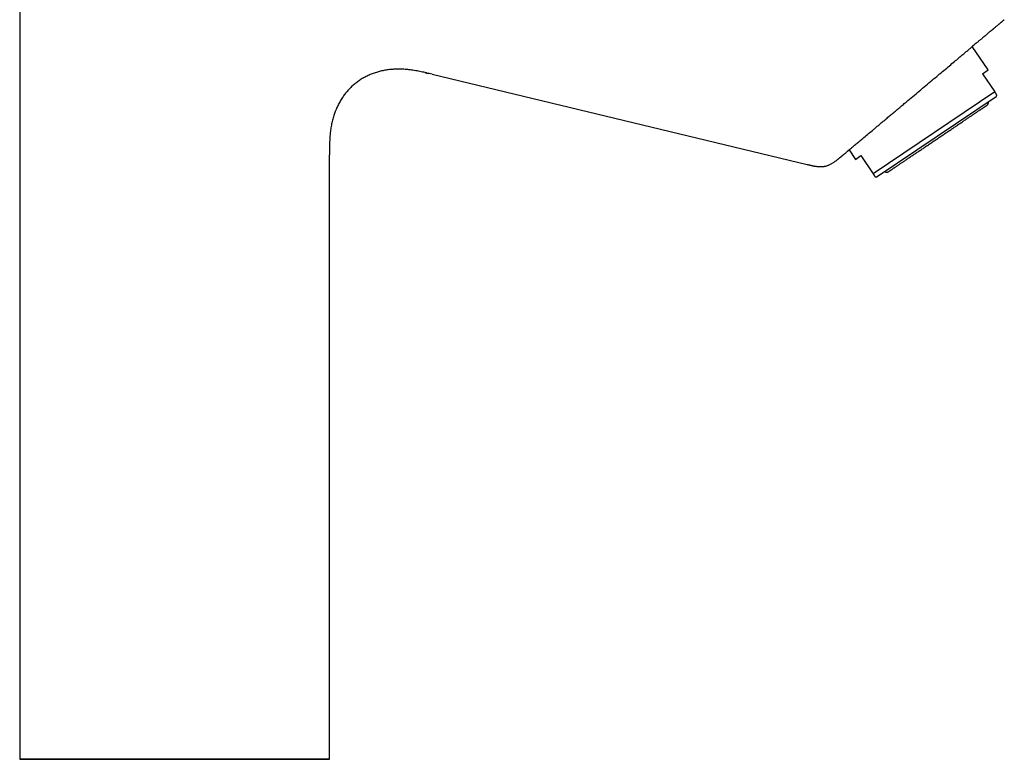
# Model space of a CAD drawing. Header units: millimetres. Extents: x 8 to 586, y 12 to 717.
# Tile 33 of 34: x 419 to 567, y 531 to 642. Entities that reach past the tile are written whole.
import ezdxf

# ---------------------------------------------------------------- set-up
doc = ezdxf.new("R2010")
doc.units = ezdxf.units.MM

msp = doc.modelspace()

# ---------------------------------------------------------------- linework, layer by layer
at = {"color": 7, "linetype": 'Continuous', "lineweight": 30}
for p, q in [((419.21, 679.96), (419.21, 531.46)), ((564.49, 634.88), (562.12, 638.38)), ((478.71, 634.8), (478.92, 634.76)), ((479.97, 634.5), (480.3, 634.42)), ((480.49, 634.38), (480.57, 634.36)), ((481.07, 634.24), (537.33, 620.7)), ((563.66, 634.32), (564.49, 634.88)), ((563.66, 634.32), (565.49, 631.6)), ((565.49, 631.6), (547.25, 619.3)), ((565.69, 630.86), (547.86, 618.84)), ((565.69, 630.86), (565.81, 631.12)), ((465.71, 531.46), (465.71, 622.13)), ((465.71, 622.13), (465.71, 622.13)), ((543.64, 622.87), (544.59, 621.46)), ((544.59, 621.46), (545.42, 622.02)), ((545.42, 622.02), (547.25, 619.3)), ((547.57, 618.82), (547.86, 618.84)), ((445.82, 531.46), (442.46, 531.46))]:
    msp.add_line(p, q, dxfattribs=at)
at = {"color": 7, "linetype": 'Continuous', "lineweight": 30, "flags": 128}
for points in [[(552.2, 630.06), (552.45, 630.27), (552.7, 630.47), (552.94, 630.68), (553.19, 630.89), (553.44, 631.1), (553.69, 631.31), (553.93, 631.51), (554.18, 631.72), (554.42, 631.92), (554.67, 632.13), (554.91, 632.33), (555.15, 632.54), (555.39, 632.74), (555.63, 632.94), (555.87, 633.13), (556.1, 633.33), (556.33, 633.53), (556.56, 633.72), (556.79, 633.91), (557.01, 634.1), (557.23, 634.28), (557.45, 634.47), (557.67, 634.65), (557.88, 634.82), (558.09, 635), (558.29, 635.17), (558.5, 635.34), (558.69, 635.51), (558.89, 635.67), (559.07, 635.83), (559.26, 635.98), (559.44, 636.13), (559.62, 636.28), (559.79, 636.42), (559.95, 636.56), (560.12, 636.7), (560.27, 636.83), (560.42, 636.96), (560.57, 637.08), (560.71, 637.2), (560.85, 637.31), (560.98, 637.42), (561.1, 637.53), (561.22, 637.63), (561.33, 637.72), (561.44, 637.81), (561.54, 637.9), (561.64, 637.98), (561.73, 638.05), (561.81, 638.12), (561.89, 638.18), (561.96, 638.24), (562.02, 638.3), (562.08, 638.35), (562.13, 638.39), (562.18, 638.43), (562.22, 638.46), (562.25, 638.49), (562.27, 638.51), (562.29, 638.53), (562.31, 638.54), (562.31, 638.54), (562.31, 638.54), (562.31, 638.54), (562.29, 638.53), (562.27, 638.51), (562.25, 638.49), (562.22, 638.46), (562.18, 638.43), (562.13, 638.39), (562.12, 638.38)], [(543.64, 622.87), (543.6, 622.84), (543.56, 622.81), (543.52, 622.78), (543.49, 622.75), (543.47, 622.73), (543.46, 622.72), (543.45, 622.71), (543.44, 622.71), (543.45, 622.71), (543.46, 622.72), (543.47, 622.73), (543.49, 622.75), (543.52, 622.78), (543.56, 622.81), (543.6, 622.84), (543.65, 622.88), (543.7, 622.93), (543.77, 622.98), (543.83, 623.04), (543.91, 623.1), (543.99, 623.16), (544.07, 623.24), (544.16, 623.31), (544.26, 623.4), (544.36, 623.48), (544.47, 623.57), (544.59, 623.67), (544.71, 623.77), (544.84, 623.88), (544.97, 623.99), (545.1, 624.1), (545.25, 624.22), (545.4, 624.35), (545.55, 624.48), (545.71, 624.61), (545.87, 624.75), (546.04, 624.89), (546.21, 625.03), (546.39, 625.18), (546.57, 625.33), (546.75, 625.49), (546.95, 625.65), (547.14, 625.81), (547.34, 625.98)], [(442.46, 531.46), (441.85, 531.46), (441.24, 531.46), (440.63, 531.46), (440.03, 531.46), (439.42, 531.46), (438.82, 531.46), (438.22, 531.46), (437.62, 531.46), (437.03, 531.46), (436.44, 531.46), (435.85, 531.46), (435.27, 531.46), (434.69, 531.46), (434.12, 531.46), (433.56, 531.46), (433, 531.46), (432.45, 531.46), (431.9, 531.46), (431.36, 531.46), (430.83, 531.46), (430.31, 531.46), (429.79, 531.46), (429.29, 531.46), (428.79, 531.46), (428.3, 531.46), (427.82, 531.46), (427.36, 531.46), (426.9, 531.46), (426.45, 531.46), (426.02, 531.46), (425.59, 531.46), (425.18, 531.46), (424.78, 531.46), (424.39, 531.46), (424.01, 531.46), (423.65, 531.46), (423.29, 531.46), (422.96, 531.46), (422.63, 531.46), (422.32, 531.46), (422.02, 531.46), (421.74, 531.46), (421.47, 531.46), (421.22, 531.46), (420.98, 531.46), (420.75, 531.46), (420.54, 531.46), (420.34, 531.46), (420.16, 531.46), (420, 531.46), (419.85, 531.46), (419.71, 531.46), (419.59, 531.46), (419.49, 531.46), (419.4, 531.46), (419.33, 531.46), (419.28, 531.46), (419.24, 531.46), (419.21, 531.46), (419.21, 531.46), (419.21, 531.46), (419.24, 531.46), (419.28, 531.46), (419.33, 531.46), (419.4, 531.46), (419.49, 531.46), (419.59, 531.46), (419.71, 531.46), (419.85, 531.46), (420, 531.46), (420.16, 531.46), (420.34, 531.46), (420.54, 531.46), (420.75, 531.46), (420.98, 531.46), (421.22, 531.46), (421.47, 531.46), (421.74, 531.46), (422.02, 531.46), (422.32, 531.46), (422.63, 531.46), (422.96, 531.46), (423.29, 531.46), (423.65, 531.46), (424.01, 531.46), (424.39, 531.46), (424.78, 531.46), (425.18, 531.46), (425.59, 531.46), (426.02, 531.46), (426.45, 531.46), (426.9, 531.46), (427.36, 531.46), (427.82, 531.46), (428.3, 531.46), (428.79, 531.46), (429.29, 531.46), (429.79, 531.46), (430.31, 531.46), (430.83, 531.46), (431.36, 531.46), (431.9, 531.46), (432.45, 531.46), (433, 531.46), (433.56, 531.46), (434.12, 531.46), (434.69, 531.46), (435.27, 531.46), (435.85, 531.46), (436.44, 531.46), (437.03, 531.46), (437.62, 531.46), (438.22, 531.46), (438.82, 531.46), (439.42, 531.46), (440.03, 531.46), (440.63, 531.46), (441.24, 531.46), (441.85, 531.46), (442.46, 531.46), (443.06, 531.46), (443.67, 531.46), (444.28, 531.46), (444.89, 531.46), (445.49, 531.46), (446.09, 531.46), (446.69, 531.46), (447.29, 531.46), (447.88, 531.46), (448.47, 531.46), (449.06, 531.46), (449.64, 531.46), (450.22, 531.46), (450.79, 531.46), (451.35, 531.46), (451.91, 531.46), (452.46, 531.46), (453.01, 531.46), (453.55, 531.46), (454.08, 531.46), (454.6, 531.46), (455.12, 531.46), (455.62, 531.46), (456.12, 531.46), (456.61, 531.46), (457.09, 531.46), (457.56, 531.46), (458.01, 531.46), (458.46, 531.46), (458.9, 531.46), (459.32, 531.46), (459.73, 531.46), (460.13, 531.46), (460.52, 531.46), (460.9, 531.46), (461.27, 531.46), (461.62, 531.46), (461.95, 531.46), (462.28, 531.46), (462.59, 531.46), (462.89, 531.46), (463.17, 531.46), (463.44, 531.46), (463.7, 531.46), (463.94, 531.46), (464.16, 531.46), (464.37, 531.46), (464.57, 531.46), (464.75, 531.46), (464.91, 531.46), (465.06, 531.46), (465.2, 531.46), (465.32, 531.46), (465.42, 531.46), (465.51, 531.46), (465.58, 531.46), (465.63, 531.46), (465.67, 531.46), (465.7, 531.46), (465.71, 531.46), (465.7, 531.46), (465.67, 531.46), (465.63, 531.46), (465.58, 531.46), (465.51, 531.46), (465.42, 531.46), (465.32, 531.46), (465.2, 531.46), (465.06, 531.46), (464.91, 531.46), (464.75, 531.46), (464.57, 531.46), (464.37, 531.46), (464.16, 531.46), (463.94, 531.46), (463.7, 531.46), (463.44, 531.46), (463.17, 531.46), (462.89, 531.46), (462.59, 531.46), (462.28, 531.46), (461.95, 531.46), (461.62, 531.46), (461.27, 531.46), (460.9, 531.46), (460.52, 531.46), (460.13, 531.46), (459.73, 531.46), (459.32, 531.46), (458.9, 531.46), (458.46, 531.46), (458.01, 531.46), (457.56, 531.46), (457.09, 531.46), (456.61, 531.46), (456.12, 531.46), (455.62, 531.46), (455.12, 531.46), (454.6, 531.46), (454.08, 531.46), (453.55, 531.46), (453.01, 531.46), (452.46, 531.46), (451.91, 531.46), (451.35, 531.46), (450.79, 531.46), (450.22, 531.46), (449.64, 531.46), (449.06, 531.46), (448.47, 531.46), (447.88, 531.46), (447.29, 531.46), (446.69, 531.46), (446.09, 531.46), (446.08, 531.46)], [(442.46, 531.46), (441.89, 531.46), (441.33, 531.46), (440.77, 531.46), (440.21, 531.46), (439.66, 531.46), (439.1, 531.46), (438.55, 531.46), (438, 531.46), (437.45, 531.46), (436.9, 531.46), (436.36, 531.46), (435.83, 531.46), (435.3, 531.46), (434.77, 531.46), (434.25, 531.46), (433.73, 531.46), (433.22, 531.46), (432.72, 531.46), (432.22, 531.46), (431.73, 531.46), (431.25, 531.46), (430.77, 531.46), (430.31, 531.46), (429.85, 531.46), (429.4, 531.46), (428.96, 531.46), (428.52, 531.46), (428.1, 531.46), (427.69, 531.46), (427.29, 531.46), (426.9, 531.46), (426.51, 531.46), (426.14, 531.46), (425.79, 531.46), (425.44, 531.46), (425.1, 531.46), (424.78, 531.46), (424.47, 531.46), (424.17, 531.46), (423.88, 531.46), (423.6, 531.46), (423.34, 531.46), (423.09, 531.46), (422.86, 531.46), (422.64, 531.46), (422.43, 531.46), (422.24, 531.46), (422.06, 531.46), (421.89, 531.46), (421.74, 531.46), (421.6, 531.46), (421.47, 531.46), (421.36, 531.46), (421.27, 531.46), (421.19, 531.46), (421.12, 531.46), (421.07, 531.46), (421.03, 531.46), (421.01, 531.46), (421.01, 531.46), (421.01, 531.46), (421.03, 531.46), (421.07, 531.46), (421.12, 531.46), (421.19, 531.46), (421.27, 531.46), (421.36, 531.46), (421.47, 531.46), (421.6, 531.46), (421.74, 531.46), (421.89, 531.46), (422.06, 531.46), (422.24, 531.46), (422.43, 531.46), (422.64, 531.46), (422.86, 531.46), (423.09, 531.46), (423.34, 531.46), (423.6, 531.46), (423.88, 531.46), (424.17, 531.46), (424.47, 531.46), (424.78, 531.46), (425.1, 531.46), (425.44, 531.46), (425.79, 531.46), (426.14, 531.46), (426.51, 531.46), (426.9, 531.46), (427.29, 531.46), (427.69, 531.46), (428.1, 531.46), (428.52, 531.46), (428.96, 531.46), (429.4, 531.46), (429.85, 531.46), (430.31, 531.46), (430.77, 531.46), (431.25, 531.46), (431.73, 531.46), (432.22, 531.46), (432.72, 531.46), (433.22, 531.46), (433.73, 531.46), (434.25, 531.46), (434.77, 531.46), (435.3, 531.46), (435.83, 531.46), (436.36, 531.46), (436.9, 531.46), (437.45, 531.46), (438, 531.46), (438.55, 531.46), (439.1, 531.46), (439.66, 531.46), (440.21, 531.46), (440.37, 531.46)], [(440.77, 531.46), (440.77, 531.46), (441.33, 531.46), (441.89, 531.46), (442.46, 531.46), (443.02, 531.46), (443.58, 531.46), (444.14, 531.46), (444.7, 531.46), (445.26, 531.46), (445.81, 531.46), (446.36, 531.46), (446.92, 531.46), (447.46, 531.46), (448.01, 531.46), (448.55, 531.46), (449.08, 531.46), (449.62, 531.46), (450.14, 531.46), (450.66, 531.46), (451.18, 531.46), (451.69, 531.46), (452.19, 531.46), (452.69, 531.46), (453.18, 531.46), (453.66, 531.46), (454.14, 531.46), (454.6, 531.46), (455.06, 531.46), (455.51, 531.46), (455.95, 531.46), (456.39, 531.46), (456.81, 531.46), (457.22, 531.46), (457.62, 531.46), (458.01, 531.46), (458.4, 531.46), (458.77, 531.46), (459.13, 531.46), (459.47, 531.46), (459.81, 531.46), (460.13, 531.46), (460.44, 531.46), (460.74, 531.46), (461.03, 531.46), (461.31, 531.46), (461.57, 531.46), (461.82, 531.46), (462.05, 531.46), (462.27, 531.46), (462.48, 531.46), (462.68, 531.46), (462.86, 531.46), (463.02, 531.46), (463.17, 531.46), (463.31, 531.46), (463.44, 531.46), (463.55, 531.46), (463.64, 531.46), (463.72, 531.46), (463.79, 531.46), (463.84, 531.46), (463.88, 531.46), (463.9, 531.46), (463.91, 531.46), (463.9, 531.46), (463.88, 531.46), (463.84, 531.46), (463.79, 531.46), (463.72, 531.46), (463.64, 531.46), (463.55, 531.46), (463.44, 531.46), (463.31, 531.46), (463.17, 531.46), (463.02, 531.46), (462.86, 531.46), (462.68, 531.46), (462.48, 531.46), (462.27, 531.46), (462.05, 531.46), (461.82, 531.46), (461.57, 531.46), (461.31, 531.46), (461.03, 531.46), (460.74, 531.46), (460.44, 531.46), (460.13, 531.46), (459.81, 531.46), (459.47, 531.46), (459.13, 531.46), (458.77, 531.46), (458.4, 531.46), (458.01, 531.46), (457.62, 531.46), (457.22, 531.46), (456.81, 531.46), (456.39, 531.46), (455.95, 531.46), (455.51, 531.46), (455.06, 531.46), (454.6, 531.46), (454.14, 531.46), (453.66, 531.46), (453.18, 531.46), (452.69, 531.46), (452.19, 531.46), (451.69, 531.46), (451.18, 531.46), (450.66, 531.46), (450.14, 531.46), (449.62, 531.46), (449.08, 531.46), (448.55, 531.46), (448.01, 531.46), (447.46, 531.46), (446.92, 531.46), (446.36, 531.46), (445.81, 531.46), (445.26, 531.46), (444.7, 531.46), (444.14, 531.46), (443.58, 531.46), (443.02, 531.46), (442.46, 531.46), (442.46, 531.46)]]:
    msp.add_lwpolyline(points, dxfattribs=at)
at = {"color": 7, "linetype": 'Continuous', "lineweight": 30}
for points, knots in [([(566.93, 642.42), (566.93, 642.42), (566.93, 642.42), (566.92, 642.41), (566.9, 642.39), (566.87, 642.37), (566.84, 642.34), (566.8, 642.31), (566.75, 642.26), (566.68, 642.21), (566.61, 642.15), (566.53, 642.08), (566.46, 642.02), (566.39, 641.96), (566.32, 641.9), (566.24, 641.84), (566.15, 641.77), (566.07, 641.69), (565.96, 641.61), (565.84, 641.5), (565.7, 641.39), (565.55, 641.26), (565.42, 641.15), (565.32, 641.06), (565.24, 641), (565.16, 640.94), (565.09, 640.87), (565.01, 640.8), (564.89, 640.71), (564.73, 640.57), (564.53, 640.41), (564.34, 640.24), (564.14, 640.08), (563.94, 639.91), (563.75, 639.75), (563.6, 639.62), (563.47, 639.51), (563.33, 639.4), (563.2, 639.29), (563.06, 639.17), (562.93, 639.06), (562.78, 638.94), (562.62, 638.8), (562.41, 638.63), (562.24, 638.48), (562.14, 638.4), (562.12, 638.38)], [0, 0, 0, 0, 0.024357, 0.048773, 0.073273, 0.09788, 0.122621, 0.147229, 0.176089, 0.204998, 0.233992, 0.263108, 0.283655, 0.304247, 0.324895, 0.345611, 0.366407, 0.387296, 0.408288, 0.437342, 0.466643, 0.49622, 0.5261, 0.539506, 0.552934, 0.566387, 0.579866, 0.593375, 0.606915, 0.638969, 0.671242, 0.700265, 0.729506, 0.758985, 0.788722, 0.806711, 0.824745, 0.842828, 0.860964, 0.879158, 0.897412, 0.915731, 0.934119, 0.963161, 0.992396, 1, 1, 1, 1]), ([(480.3, 634.42), (480.28, 634.42), (480.13, 634.46), (479.85, 634.52), (479.44, 634.61), (479.03, 634.69), (478.62, 634.77), (478.2, 634.83), (477.8, 634.89), (477.42, 634.93), (477.04, 634.96), (476.67, 634.99), (476.29, 635), (475.91, 635), (475.54, 634.99), (475.18, 634.97), (474.83, 634.94), (474.5, 634.91), (474.17, 634.86), (473.84, 634.8), (473.51, 634.73), (473.19, 634.65), (472.87, 634.57), (472.56, 634.47), (472.24, 634.36), (471.93, 634.24), (471.63, 634.11), (471.32, 633.97), (471.02, 633.82), (470.73, 633.66), (470.45, 633.49), (470.17, 633.31), (469.9, 633.12), (469.64, 632.92), (469.38, 632.71), (469.13, 632.49), (468.89, 632.26), (468.65, 632.02), (468.43, 631.78), (468.21, 631.52), (468.01, 631.27), (467.81, 631), (467.62, 630.73), (467.44, 630.45), (467.27, 630.16), (467.11, 629.87), (466.95, 629.57), (466.81, 629.27), (466.68, 628.97), (466.56, 628.67), (466.44, 628.36), (466.33, 628.03), (466.23, 627.69), (466.13, 627.32), (466.04, 626.96), (465.97, 626.59), (465.9, 626.22), (465.85, 625.86), (465.81, 625.49), (465.77, 625.13), (465.74, 624.74), (465.72, 624.32), (465.7, 623.88), (465.7, 623.45), (465.7, 623.01), (465.7, 622.57), (465.7, 622.28), (465.71, 622.13)], [0, 0, 0, 0, 0.001764, 0.019868, 0.037976, 0.056084, 0.074189, 0.092291, 0.11039, 0.126642, 0.142897, 0.159152, 0.175407, 0.19166, 0.207914, 0.224167, 0.23865, 0.253134, 0.267619, 0.282104, 0.296588, 0.310812, 0.325034, 0.339255, 0.353477, 0.367959, 0.382442, 0.396924, 0.411405, 0.425886, 0.440108, 0.454331, 0.468554, 0.482778, 0.497261, 0.511744, 0.526226, 0.540707, 0.555188, 0.569409, 0.583629, 0.59785, 0.612072, 0.626555, 0.64104, 0.655526, 0.67001, 0.684492, 0.698713, 0.712934, 0.727157, 0.741382, 0.757606, 0.77383, 0.790052, 0.806271, 0.82249, 0.838418, 0.854346, 0.870274, 0.886205, 0.905169, 0.924136, 0.943103, 0.962069, 0.981034, 1, 1, 1, 1]), ([(480.3, 634.42), (480.31, 634.42), (480.4, 634.4), (480.49, 634.38), (480.57, 634.36)], [0, 0, 0, 0, 0.106473, 1, 1, 1, 1]), ([(481.07, 634.24), (480.93, 634.27), (480.74, 634.32), (480.55, 634.36), (480.49, 634.38)], [0, 0, 0, 0, 0.697858, 1, 1, 1, 1]), ([(565.81, 631.12), (565.81, 631.12), (565.81, 631.12), (565.81, 631.12), (565.81, 631.13), (565.8, 631.14), (565.79, 631.16), (565.77, 631.18), (565.75, 631.21), (565.73, 631.25), (565.7, 631.3), (565.66, 631.35), (565.63, 631.4), (565.58, 631.46), (565.54, 631.53), (565.51, 631.58), (565.49, 631.6)], [0, 0, 0, 0, 0.002149, 0.066834, 0.131519, 0.196274, 0.261028, 0.349105, 0.430255, 0.511406, 0.592671, 0.673937, 0.755409, 0.836881, 0.91844, 1, 1, 1, 1]), ([(547.34, 625.98), (547.41, 626.04), (547.54, 626.15), (547.76, 626.33), (547.97, 626.51), (548.19, 626.69), (548.42, 626.88), (548.64, 627.07), (548.87, 627.27), (549.11, 627.46), (549.35, 627.67), (549.59, 627.87), (549.84, 628.08), (550.09, 628.29), (550.34, 628.5), (550.6, 628.71), (550.86, 628.93), (551.12, 629.15), (551.38, 629.37), (551.65, 629.6), (551.93, 629.83), (552.11, 629.98), (552.2, 630.06)], [0, 0, 0, 0, 0.0483541, 0.0967081, 0.1454074, 0.1941244, 0.2428414, 0.2915407, 0.3406075, 0.3896743, 0.4396, 0.4895257, 0.5396985, 0.5898809, 0.6400536, 0.6900562, 0.7400588, 0.7915919, 0.8431354, 0.8946685, 0.9473342, 1, 1, 1, 1]), ([(556.94, 624.6), (557.03, 624.66), (557.21, 624.79), (557.49, 624.97), (557.76, 625.15), (558.03, 625.33), (558.29, 625.51), (558.56, 625.69), (558.81, 625.86), (559.06, 626.03), (559.3, 626.19), (559.54, 626.36), (559.79, 626.52), (560.03, 626.69), (560.28, 626.85), (560.52, 627.01), (560.75, 627.17), (560.98, 627.33), (561.21, 627.48), (561.42, 627.62), (561.62, 627.76), (561.82, 627.89), (562.01, 628.02), (562.19, 628.14), (562.38, 628.27), (562.56, 628.39), (562.73, 628.51), (562.9, 628.62), (563.06, 628.73), (563.21, 628.83), (563.34, 628.92), (563.47, 629), (563.59, 629.08), (563.7, 629.16), (563.8, 629.23), (563.9, 629.29), (563.99, 629.35), (564.07, 629.41), (564.14, 629.46), (564.2, 629.5), (564.25, 629.53), (564.29, 629.56), (564.32, 629.58), (564.35, 629.6), (564.36, 629.61), (564.36, 629.61), (564.36, 629.61)], [0, 0, 0, 0, 0.0233508, 0.0466582, 0.0699535, 0.0932685, 0.1166346, 0.1400214, 0.1620152, 0.1839839, 0.2059541, 0.2279519, 0.2500037, 0.2733647, 0.2966764, 0.3199701, 0.3432775, 0.3666298, 0.3900093, 0.4120002, 0.4339646, 0.4559288, 0.4779192, 0.499962, 0.5233175, 0.5466275, 0.5699234, 0.5932367, 0.6165989, 0.6399866, 0.6619843, 0.6839568, 0.7059304, 0.7279315, 0.7499863, 0.7733554, 0.7966748, 0.8199758, 0.8432899, 0.8666485, 0.8900347, 0.912031, 0.9339993, 0.9559659, 0.9779574, 1, 1, 1, 1]), ([(564.36, 629.61), (564.38, 629.62), (564.4, 629.63), (564.43, 629.66), (564.45, 629.69), (564.47, 629.72), (564.5, 629.75), (564.51, 629.79), (564.52, 629.83), (564.53, 629.86), (564.54, 629.9), (564.54, 629.94), (564.54, 629.99), (564.53, 630.04), (564.52, 630.06), (564.52, 630.07)], [0, 0, 0, 0, 0.095733, 0.175247, 0.238427, 0.286678, 0.378922, 0.473374, 0.524607, 0.586598, 0.659623, 0.743727, 0.838982, 0.945462, 1, 1, 1, 1]), ([(549.52, 619.6), (549.52, 619.6), (549.53, 619.6), (549.54, 619.61), (549.57, 619.63), (549.6, 619.65), (549.65, 619.68), (549.7, 619.72), (549.76, 619.76), (549.83, 619.8), (549.91, 619.86), (549.99, 619.91), (550.09, 619.98), (550.19, 620.05), (550.31, 620.13), (550.44, 620.21), (550.57, 620.31), (550.72, 620.4), (550.87, 620.5), (551.02, 620.61), (551.18, 620.71), (551.34, 620.83), (551.52, 620.94), (551.7, 621.06), (551.89, 621.19), (552.09, 621.33), (552.3, 621.47), (552.52, 621.62), (552.74, 621.77), (552.96, 621.92), (553.18, 622.07), (553.41, 622.22), (553.64, 622.37), (553.87, 622.53), (554.11, 622.69), (554.36, 622.86), (554.61, 623.03), (554.87, 623.2), (555.13, 623.38), (555.4, 623.56), (555.66, 623.74), (555.92, 623.91), (556.17, 624.08), (556.43, 624.26), (556.69, 624.43), (556.86, 624.54), (556.94, 624.6)], [0, 0, 0, 0, 0.023354, 0.046662, 0.069957, 0.093269, 0.11663, 0.140015, 0.16201, 0.183981, 0.205954, 0.227956, 0.250014, 0.27338, 0.296699, 0.32, 0.343316, 0.366678, 0.390066, 0.412063, 0.434033, 0.456001, 0.477994, 0.500038, 0.523392, 0.546699, 0.569991, 0.593298, 0.616654, 0.640032, 0.662021, 0.683985, 0.705952, 0.727947, 0.749996, 0.77336, 0.796674, 0.819972, 0.843284, 0.866642, 0.89004, 0.912048, 0.934021, 0.955987, 0.977971, 1, 1, 1, 1]), ([(542.5, 621.92), (542.5, 621.92), (542.51, 621.92), (542.52, 621.93), (542.54, 621.95), (542.57, 621.98), (542.61, 622.01), (542.64, 622.04), (542.68, 622.07), (542.72, 622.1), (542.76, 622.14), (542.81, 622.18), (542.87, 622.23), (542.94, 622.29), (543.03, 622.36), (543.13, 622.44), (543.23, 622.53), (543.34, 622.62), (543.44, 622.71), (543.54, 622.79), (543.6, 622.84), (543.64, 622.87)], [0, 0, 0, 0, 0.062386, 0.124544, 0.186545, 0.248461, 0.310364, 0.350925, 0.391532, 0.432206, 0.472965, 0.513831, 0.554824, 0.615177, 0.675647, 0.736296, 0.797186, 0.85838, 0.906714, 0.955302, 1, 1, 1, 1]), ([(537.33, 620.7), (537.37, 620.69), (537.47, 620.67), (537.61, 620.64), (537.76, 620.6), (537.9, 620.57), (538.04, 620.54), (538.16, 620.51), (538.27, 620.49), (538.37, 620.47), (538.46, 620.46), (538.54, 620.44), (538.66, 620.43), (538.82, 620.4), (539.03, 620.38), (539.23, 620.37), (539.42, 620.37), (539.6, 620.38), (539.79, 620.39), (539.97, 620.42), (540.14, 620.46), (540.32, 620.51), (540.49, 620.57), (540.67, 620.64), (540.85, 620.72), (541.04, 620.82), (541.22, 620.93), (541.38, 621.04), (541.52, 621.14), (541.63, 621.22), (541.75, 621.31), (541.86, 621.39), (541.96, 621.47), (542.04, 621.54), (542.11, 621.59), (542.17, 621.65), (542.23, 621.69), (542.27, 621.73), (542.3, 621.75), (542.31, 621.76), (542.32, 621.77), (542.34, 621.78), (542.35, 621.79), (542.37, 621.81), (542.38, 621.82), (542.39, 621.83), (542.4, 621.83), (542.4, 621.83), (542.41, 621.84), (542.41, 621.85), (542.42, 621.85), (542.42, 621.85), (542.43, 621.86), (542.43, 621.86), (542.43, 621.86), (542.43, 621.86), (542.43, 621.86), (542.44, 621.86), (542.44, 621.87), (542.44, 621.87), (542.45, 621.87), (542.45, 621.88), (542.45, 621.88), (542.46, 621.88), (542.46, 621.89), (542.47, 621.89), (542.47, 621.89), (542.47, 621.89)], [0, 0, 0, 0, 0.019787, 0.046311, 0.071228, 0.094508, 0.116141, 0.136138, 0.153512, 0.169474, 0.184051, 0.197273, 0.209167, 0.242072, 0.275549, 0.309569, 0.338848, 0.367979, 0.397022, 0.426098, 0.455099, 0.484022, 0.513027, 0.542247, 0.575328, 0.60891, 0.643102, 0.678171, 0.70071, 0.723625, 0.746904, 0.769868, 0.7917, 0.806478, 0.820627, 0.834067, 0.846281, 0.857138, 0.859638, 0.862038, 0.864343, 0.866643, 0.87159, 0.877513, 0.884778, 0.893578, 0.900287, 0.906487, 0.911759, 0.917944, 0.9221, 0.923457, 0.923972, 0.924396, 0.924752, 0.925081, 0.925433, 0.925849, 0.926964, 0.929492, 0.933124, 0.939735, 0.948389, 0.959098, 0.971871, 0.986712, 1, 1, 1, 1]), ([(537.33, 620.7), (537.33, 620.7), (537.33, 620.7), (537.33, 620.7), (537.33, 620.71), (537.33, 620.71)], [0, 0, 0, 0, 0.00006, 0.541451, 1, 1, 1, 1]), ([(537.34, 620.7), (537.34, 620.7), (537.34, 620.7), (537.33, 620.7), (537.33, 620.7), (537.33, 620.7)], [0, 0, 0, 0, 0.003229, 0.789177, 1, 1, 1, 1]), ([(542.31, 621.76), (542.32, 621.76), (542.33, 621.77), (542.35, 621.79), (542.36, 621.8), (542.38, 621.82), (542.4, 621.83), (542.41, 621.84), (542.42, 621.85), (542.42, 621.85), (542.43, 621.86), (542.43, 621.86), (542.43, 621.86), (542.44, 621.87), (542.45, 621.87), (542.45, 621.88), (542.46, 621.89), (542.47, 621.9), (542.49, 621.91), (542.5, 621.91), (542.5, 621.92), (542.51, 621.92)], [0, 0, 0, 0, 0.017594, 0.04737, 0.070693, 0.091249, 0.121539, 0.135683, 0.149976, 0.174154, 0.201874, 0.232816, 0.266955, 0.327067, 0.395081, 0.486347, 0.588795, 0.70241, 0.808429, 0.922595, 1, 1, 1, 1]), ([(547.25, 619.3), (547.27, 619.27), (547.3, 619.23), (547.34, 619.17), (547.37, 619.13), (547.4, 619.08), (547.43, 619.03), (547.46, 618.99), (547.49, 618.94), (547.52, 618.91), (547.54, 618.87), (547.55, 618.85), (547.57, 618.83), (547.57, 618.82), (547.57, 618.82), (547.57, 618.82)], [0, 0, 0, 0, 0.083028, 0.145287, 0.207547, 0.269845, 0.332144, 0.415269, 0.498395, 0.581641, 0.664887, 0.749128, 0.833368, 0.917758, 1, 1, 1, 1]), ([(549.03, 619.63), (549.04, 619.63), (549.05, 619.61), (549.08, 619.59), (549.12, 619.57), (549.16, 619.55), (549.19, 619.54), (549.22, 619.54), (549.24, 619.53), (549.27, 619.53), (549.3, 619.53), (549.33, 619.53), (549.36, 619.53), (549.39, 619.54), (549.43, 619.55), (549.48, 619.57), (549.51, 619.59), (549.52, 619.6)], [0, 0, 0, 0, 0.029429, 0.12327, 0.205758, 0.276936, 0.336855, 0.389906, 0.442805, 0.495641, 0.548429, 0.601179, 0.657537, 0.72544, 0.805187, 0.896754, 1, 1, 1, 1])]:
    msp.add_open_spline(points, degree=3, knots=knots, dxfattribs=at)

doc.saveas('drawing.dxf')
